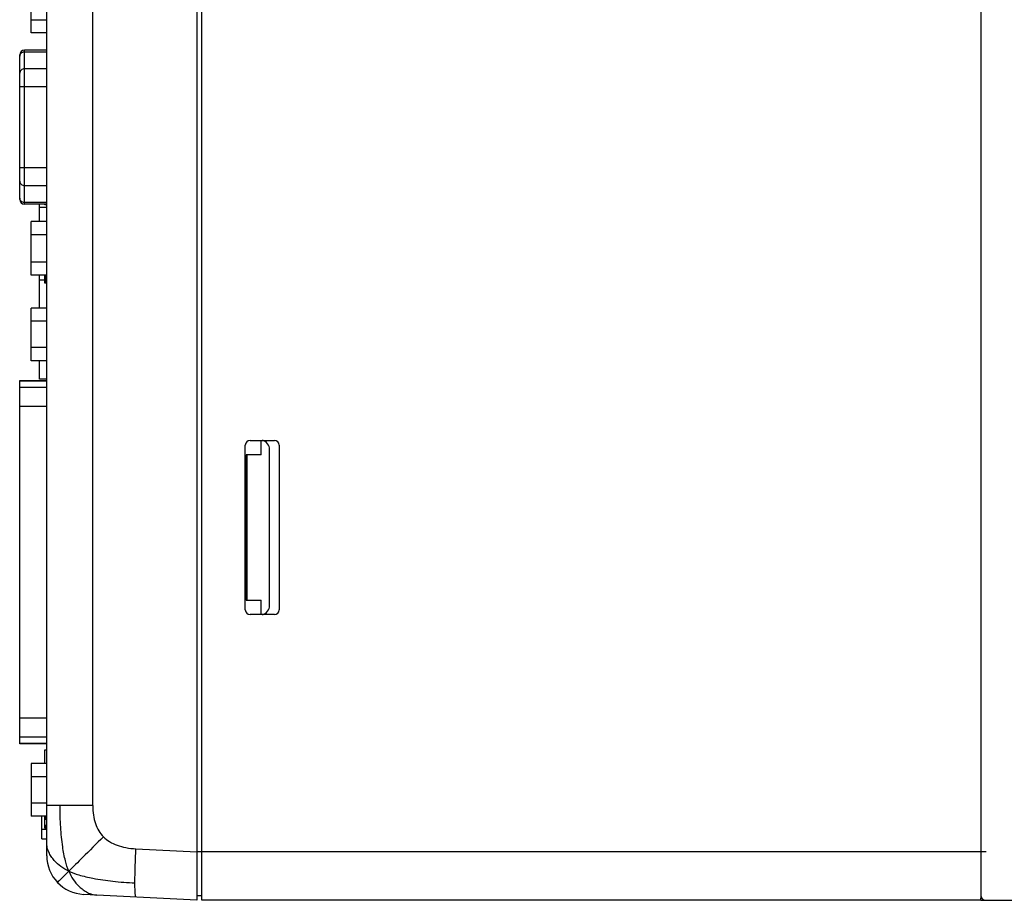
# Model space of a CAD drawing. Header units: millimetres. Extents: x 1026 to 1372, y 127 to 478.
# Tile 25 of 33: x 1183 to 1285, y 267 to 358. Entities that reach past the tile are written whole.
import ezdxf

# ---------------------------------------------------------------- set-up
doc = ezdxf.new("R2010")
doc.units = ezdxf.units.MM

msp = doc.modelspace()

# ---------------------------------------------------------------- linework, layer by layer
at = {"color": 7, "linetype": 'Continuous'}
for p, q in [((1201.566, 427.284), (1201.566, 267.284)), ((1202.066, 267.284), (1202.066, 427.284)), ((1186.066, 271.892), (1186.066, 422.676)), ((1282.566, 272.284), (1282.566, 422.284)), ((1190.804, 277.07), (1190.804, 417.498)), ((1184.466, 356.853), (1184.466, 362.395)), ((1184.466, 358.205), (1186.066, 358.205)), ((1186.066, 356.853), (1184.466, 356.853)), ((1183.766, 339.166), (1183.766, 355.081)), ((1186.066, 355.081), (1183.766, 355.081)), ((1183.766, 354.906), (1186.066, 354.906)), ((1183.266, 339.666), (1183.266, 354.581)), ((1186.066, 353.154), (1183.766, 353.154)), ((1183.266, 351.33), (1186.066, 351.33)), ((1186.066, 342.918), (1183.266, 342.918)), ((1183.766, 341.093), (1186.066, 341.093)), ((1186.066, 339.342), (1183.766, 339.342)), ((1186.066, 339.166), (1183.766, 339.166)), ((1185.316, 337.395), (1185.316, 339.166)), ((1185.316, 338.859), (1186.066, 338.859)), ((1185.866, 339.114), (1185.866, 339.166)), ((1186.066, 339.114), (1185.866, 339.114)), ((1184.466, 331.852), (1184.466, 337.395)), ((1186.066, 337.395), (1184.466, 337.395)), ((1186.066, 336.007), (1184.466, 336.007)), ((1184.466, 333.235), (1186.066, 333.235)), ((1186.066, 331.852), (1184.466, 331.852)), ((1185.316, 328.437), (1185.316, 331.852)), ((1185.866, 331.023), (1185.866, 331.852)), ((1185.866, 331.823), (1186.066, 331.823)), ((1186.066, 331.793), (1185.866, 331.793)), ((1186.066, 331.774), (1185.866, 331.774)), ((1186.066, 331.753), (1185.866, 331.753)), ((1186.066, 331.731), (1185.866, 331.731)), ((1186.066, 331.708), (1185.866, 331.708)), ((1186.066, 331.684), (1185.866, 331.684)), ((1186.066, 331.66), (1185.866, 331.66)), ((1186.066, 331.634), (1185.866, 331.634)), ((1186.066, 331.609), (1185.866, 331.609)), ((1186.066, 331.583), (1185.866, 331.583)), ((1186.066, 331.557), (1185.866, 331.557)), ((1186.066, 331.531), (1185.866, 331.531)), ((1186.066, 331.505), (1185.866, 331.505)), ((1186.066, 331.479), (1185.866, 331.479)), ((1185.316, 331.359), (1185.866, 331.359)), ((1186.066, 331.454), (1185.866, 331.454)), ((1186.066, 331.429), (1185.866, 331.429)), ((1186.066, 331.405), (1185.866, 331.405)), ((1186.066, 331.382), (1185.866, 331.382)), ((1186.066, 331.359), (1185.866, 331.359)), ((1186.066, 331.338), (1185.866, 331.338)), ((1186.066, 331.318), (1185.866, 331.318)), ((1186.066, 331.3), (1185.866, 331.3)), ((1186.066, 331.283), (1185.866, 331.283)), ((1186.066, 331.267), (1185.866, 331.267)), ((1186.066, 331.254), (1185.866, 331.254)), ((1186.066, 331.24), (1185.866, 331.24)), ((1186.066, 331.226), (1185.866, 331.226)), ((1186.066, 331.212), (1185.866, 331.212)), ((1186.066, 331.198), (1185.866, 331.198)), ((1186.066, 331.184), (1185.866, 331.184)), ((1186.066, 331.171), (1185.866, 331.171)), ((1186.066, 331.158), (1185.866, 331.158)), ((1186.066, 331.145), (1185.866, 331.145)), ((1186.066, 331.132), (1185.866, 331.132)), ((1186.066, 331.12), (1185.866, 331.12)), ((1186.066, 331.108), (1185.866, 331.108)), ((1186.066, 331.097), (1185.866, 331.097)), ((1186.066, 331.086), (1185.866, 331.086)), ((1186.066, 331.076), (1185.866, 331.076)), ((1186.066, 331.067), (1185.866, 331.067)), ((1186.066, 331.058), (1185.866, 331.058)), ((1186.066, 331.05), (1185.866, 331.05)), ((1186.066, 331.044), (1185.866, 331.044)), ((1186.066, 331.038), (1185.866, 331.038)), ((1186.066, 331.033), (1185.866, 331.033)), ((1186.066, 331.029), (1185.866, 331.029)), ((1186.066, 331.026), (1185.866, 331.026)), ((1186.066, 331.024), (1185.866, 331.024)), ((1186.066, 331.023), (1185.866, 331.023)), ((1184.466, 323.01), (1184.466, 328.437)), ((1186.066, 328.437), (1184.466, 328.437)), ((1186.066, 327.081), (1184.466, 327.081)), ((1186.066, 324.367), (1184.466, 324.367)), ((1186.066, 323.01), (1184.466, 323.01)), ((1185.316, 321.109), (1185.316, 323.01)), ((1183.266, 283.437), (1183.266, 320.97)), ((1183.266, 320.97), (1186.066, 320.97)), ((1183.266, 320.94), (1186.066, 320.94)), ((1186.066, 321.109), (1185.316, 321.109)), ((1186.066, 320.252), (1183.266, 320.252)), ((1186.066, 318.283), (1183.266, 318.283)), ((1206.566, 297.284), (1206.566, 314.284)), ((1207.066, 314.784), (1209.566, 314.784)), ((1208.213, 313.284), (1208.213, 314.817)), ((1210.066, 314.284), (1210.066, 297.284)), ((1206.666, 298.284), (1206.666, 313.284)), ((1208.213, 313.284), (1206.666, 313.284)), ((1206.766, 298.284), (1206.766, 313.284)), ((1209.066, 297.739), (1209.066, 313.828)), ((1206.666, 298.284), (1208.213, 298.284)), ((1208.213, 296.75), (1208.213, 298.284)), ((1209.566, 296.784), (1207.066, 296.784)), ((1183.266, 286.125), (1186.066, 286.125)), ((1183.266, 284.155), (1186.066, 284.155)), ((1186.066, 283.468), (1183.266, 283.468)), ((1186.066, 283.437), (1183.266, 283.437)), ((1185.866, 281.397), (1185.866, 282.826)), ((1185.866, 282.826), (1186.066, 282.826)), ((1184.466, 281.397), (1184.466, 275.97)), ((1186.066, 281.397), (1184.466, 281.397)), ((1186.066, 280.041), (1184.466, 280.041)), ((1186.066, 277.327), (1184.466, 277.327)), ((1190.804, 277.07), (1186.066, 277.07)), ((1186.066, 275.97), (1184.466, 275.97)), ((1185.566, 273.634), (1185.566, 275.97)), ((1185.866, 274.718), (1185.866, 275.97)), ((1186.066, 275.935), (1185.866, 275.935)), ((1186.066, 275.925), (1185.866, 275.925)), ((1186.066, 275.911), (1185.866, 275.911)), ((1186.066, 275.898), (1185.866, 275.898)), ((1186.066, 275.884), (1185.866, 275.884)), ((1186.066, 275.87), (1185.866, 275.87)), ((1186.066, 275.856), (1185.866, 275.856)), ((1186.066, 275.843), (1185.866, 275.843)), ((1186.066, 275.829), (1185.866, 275.829)), ((1186.066, 275.814), (1185.866, 275.814)), ((1186.066, 275.8), (1185.866, 275.8)), ((1186.066, 275.786), (1185.866, 275.786)), ((1186.066, 275.772), (1185.866, 275.772)), ((1186.066, 275.757), (1185.866, 275.757)), ((1186.066, 275.742), (1185.866, 275.742)), ((1186.066, 275.728), (1185.866, 275.728)), ((1186.066, 275.713), (1185.866, 275.713)), ((1186.066, 275.698), (1185.866, 275.698)), ((1186.066, 275.683), (1185.866, 275.683)), ((1186.066, 275.668), (1185.866, 275.668)), ((1186.066, 275.653), (1185.866, 275.653)), ((1186.066, 275.638), (1185.866, 275.638)), ((1186.066, 275.633), (1185.866, 275.633)), ((1185.566, 274.634), (1186.066, 274.634)), ((1186.066, 275.003), (1185.866, 275.003)), ((1186.066, 274.987), (1185.866, 274.987)), ((1186.066, 274.97), (1185.866, 274.97)), ((1186.066, 274.954), (1185.866, 274.954)), ((1186.066, 274.938), (1185.866, 274.938)), ((1186.066, 274.922), (1185.866, 274.922)), ((1186.066, 274.906), (1185.866, 274.906)), ((1186.066, 274.891), (1185.866, 274.891)), ((1186.066, 274.876), (1185.866, 274.876)), ((1186.066, 274.861), (1185.866, 274.861)), ((1186.066, 274.847), (1185.866, 274.847)), ((1186.066, 274.834), (1185.866, 274.834)), ((1186.066, 274.821), (1185.866, 274.821)), ((1186.066, 274.809), (1185.866, 274.809)), ((1186.066, 274.797), (1185.866, 274.797)), ((1186.066, 274.787), (1185.866, 274.787)), ((1186.066, 274.777), (1185.866, 274.777)), ((1186.066, 274.768), (1185.866, 274.768)), ((1186.066, 274.761), (1185.866, 274.761)), ((1186.066, 274.754), (1185.866, 274.754)), ((1186.066, 274.748), (1185.866, 274.748)), ((1186.066, 274.744), (1185.866, 274.744)), ((1186.066, 274.74), (1185.866, 274.74)), ((1186.066, 274.738), (1185.866, 274.738)), ((1186.066, 274.738), (1185.866, 274.738)), ((1186.066, 274.731), (1185.866, 274.731)), ((1186.066, 274.723), (1185.866, 274.723)), ((1186.066, 274.719), (1185.866, 274.719)), ((1186.066, 274.718), (1185.866, 274.718)), ((1185.566, 273.634), (1186.066, 273.634)), ((1195.275, 272.607), (1201.566, 272.277)), ((1202.066, 272.277), (1201.566, 272.277)), ((1283.061, 272.284), (1202.066, 272.284)), ((1201.566, 267.284), (1189.856, 267.897)), ((1201.566, 267.784), (1202.066, 267.784)), ((1201.566, 267.784), (1202.066, 267.784)), ((1282.522, 267.284), (1202.066, 267.284)), ((1282.583, 267.284), (1358.667, 267.284))]:
    msp.add_line(p, q, dxfattribs=at)
for centre, radius, start, end in [((1183.766, 354.581), 0.5, 90, 180), ((1183.687, 354.449), 0.421, 163.6533, 179.92198), ((1183.688, 354.449), 0.423, 162.93076, 163.64834), ((1183.687, 339.798), 0.421, 180.07802, 196.3467), ((1183.766, 339.666), 0.5, 180, 270), ((1183.688, 339.799), 0.423, 196.35164, 197.01856), ((1207.066, 314.284), 0.5, 90, 180), ((1208.066, 313.828), 1, 0, 74.86687), ((1209.566, 314.284), 0.5, 0, 90), ((1207.066, 297.284), 0.5, 180, 270), ((1208.066, 297.739), 1, 285.13313, 0), ((1209.566, 297.284), 0.5, 270, 0), ((1190.066, 271.892), 4, 180, 267), ((1283.021, 267.783), 0.499, 224.9867, 240.01874), ((1282.583, 267.784), 0.5, 262.82773, 270), ((1282.584, 267.784), 0.5, 262.87946, 269.9856), ((1283.022, 267.784), 0.501, 240.01872, 255.00433), ((1283.022, 267.791), 0.507, 255.12222, 269.89424)]:
    msp.add_arc(centre, radius, start, end, dxfattribs=at)
msp.add_ellipse((1282.522, 272.284), major_axis=(0, 5), ratio=0.0088183, start_param=3.1415927, end_param=4.712389, dxfattribs=at)
for points, start_tangent, end_tangent in [([(1183.412, 354.772), (1183.574, 354.871), (1183.766, 354.906)], (0.7387918, 0.6739337), (1, 0)), ([(1183.284, 354.573), (1183.334, 354.68), (1183.412, 354.772)], (0.2935245, 0.9559516), (0.7387918, 0.6739337)), ([(1183.412, 353.02), (1183.304, 352.872), (1183.266, 352.698)], (-0.7387918, -0.6739337), (0, -1)), ([(1183.766, 353.154), (1183.574, 353.119), (1183.412, 353.02)], (-1, 0), (-0.7387918, -0.6739337)), ([(1183.266, 341.55), (1183.304, 341.375), (1183.412, 341.227)], (0, -1), (0.7387918, -0.6739337)), ([(1183.412, 341.227), (1183.574, 341.128), (1183.766, 341.093)], (0.7387918, -0.6739337), (1, 0)), ([(1183.412, 339.475), (1183.334, 339.568), (1183.284, 339.675)], (-0.7387918, 0.6739337), (-0.2926792, 0.9562107)), ([(1183.766, 339.342), (1183.574, 339.377), (1183.412, 339.475)], (-1, 0), (-0.7387918, 0.6739337)), ([(1188.34, 270.293), (1187.992, 271.346), (1187.707, 272.805), (1187.497, 274.842), (1187.449, 275.952), (1187.439, 277.07)], (-0.3886211, 0.9213977), (0, 1)), ([(1190.804, 277.07), (1190.874, 276.075), (1191.083, 275.205), (1191.433, 274.46), (1191.922, 273.84)], (0, -1), (0.7077308, -0.7064822)), ([(1191.922, 273.84), (1189.751, 271.698), (1188.34, 270.293)], (-0.7189815, -0.6950292), (-0.7091139, -0.7050939)), ([(1191.922, 273.84), (1192.55, 273.344), (1193.319, 272.973), (1194.227, 272.728), (1195.275, 272.607)], (0.7077308, -0.7064822), (0.9986295, -0.052336)), ([(1188.34, 270.293), (1187.527, 270.764), (1186.835, 271.395), (1186.528, 271.8), (1186.274, 272.26), (1186.113, 272.731), (1186.066, 273.186)], (-0.9067958, 0.4215701), (0, 1)), ([(1195.167, 269.081), (1195.195, 270.699), (1195.275, 272.607)], (0, 1), (0.052193, 0.998637)), ([(1188.34, 270.293), (1187.521, 269.482), (1187.164, 269.138)], (-0.7091139, -0.7050939), (-0.7249286, -0.688824)), ([(1188.34, 270.293), (1188.789, 269.449), (1189.409, 268.711), (1189.812, 268.375), (1190.272, 268.09), (1190.747, 267.9), (1191.211, 267.826)], (0.3886211, -0.9213977), (0.9986295, -0.052336)), ([(1188.34, 270.293), (1189.374, 269.909), (1190.828, 269.562), (1192.884, 269.255), (1194.018, 269.15), (1195.167, 269.081)], (0.9067958, -0.4215701), (0.9986295, -0.052336)), ([(1195.275, 267.613), (1195.251, 267.639), (1195.229, 267.712), (1195.211, 267.832), (1195.195, 267.997), (1195.183, 268.207), (1195.174, 268.46), (1195.167, 269.081)], (-0.9986295, 0.052336), (0, 1)), ([(1282.536, 267.663), (1282.668, 267.43)], (0.2408682, -0.9705578), (0.707093, -0.7071205))]:
    msp.add_spline(points, degree=3, dxfattribs=dict(at, start_tangent=start_tangent, end_tangent=end_tangent))

doc.saveas('drawing.dxf')
